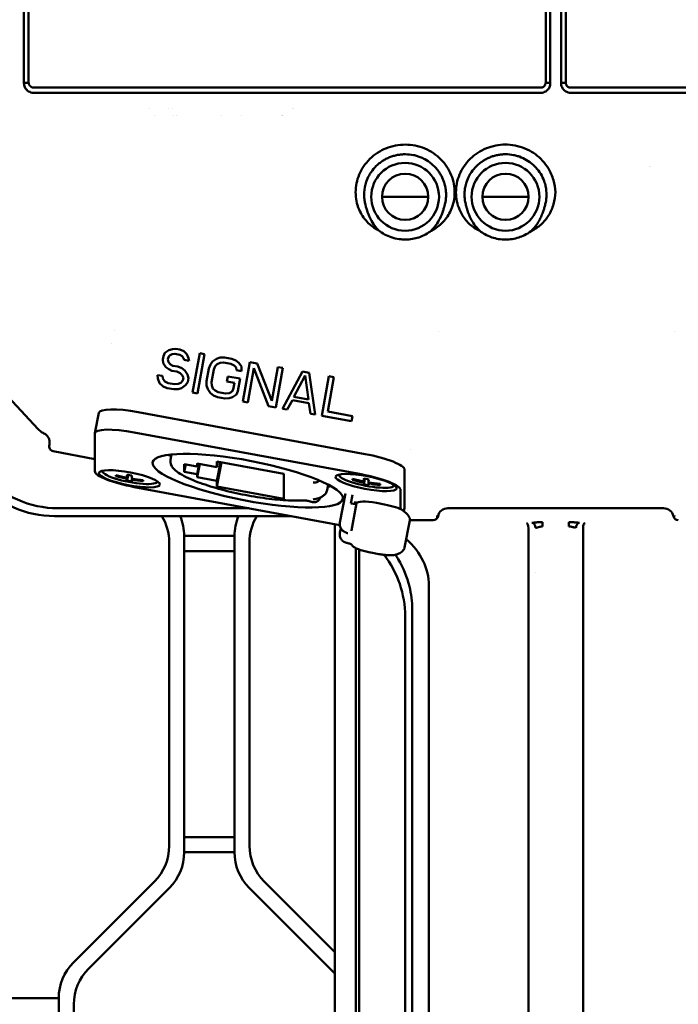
# Model space of a CAD drawing. Header units: millimetres. Extents: x 0 to 14369, y -869 to 2970.
# Tile 17 of 256: x 535 to 667, y 860 to 1056. Entities that reach past the tile are written whole.
import ezdxf

# ---------------------------------------------------------------- set-up
doc = ezdxf.new("R2010")
doc.units = ezdxf.units.MM
doc.header["$LTSCALE"] = 10
doc.layers.add('Sichtbar (ISO)', color=7, linetype='Continuous', lineweight=50)

msp = doc.modelspace()

# ---------------------------------------------------------------- linework, layer by layer
at = {"layer": 'Sichtbar (ISO)'}
for p, q in [((537.235, 1076.366), (537.235, 1043.811)), ((640.235, 1043.811), (640.235, 1072.628)), ((644.235, 1072.523), (644.235, 1043.811)), ((639.235, 1042.811), (538.235, 1042.811)), ((645.235, 1042.811), (746.235, 1042.811)), ((561.302, 1038.581), (561.305, 1038.576)), ((562.259, 1037.209), (562.26, 1037.208)), ((565.102, 1038.577), (565.1, 1038.581)), ((565.826, 1038.581), (565.829, 1038.577)), ((566.057, 1037.208), (566.056, 1037.21)), ((566.783, 1037.21), (566.784, 1037.208)), ((575.574, 1037.212), (575.574, 1037.21)), ((579.573, 1037.211), (579.561, 1037.213)), ((616.835, 1021.071), (607.635, 1021.071)), ((607.635, 1021.071), (616.835, 1021.071)), ((627.635, 1021.071), (636.835, 1021.071)), ((636.835, 1021.071), (627.635, 1021.071)), ((539.091, 974.849), (516.922, 998.745)), ((554.351, 994.515), (554.35, 994.51)), ((618.935, 994.193), (618.935, 994.193)), ((665.924, 994.244), (665.924, 994.243)), ((553.836, 991.849), (553.836, 991.849)), ((564.104, 989.339), (564.388, 989.979)), ((564.388, 989.979), (565.163, 990.532)), ((565.163, 990.532), (565.879, 990.749)), ((565.879, 990.749), (566.565, 990.8)), ((566.565, 990.8), (567.384, 990.653)), ((567.384, 990.653), (568.174, 990.339)), ((568.174, 990.339), (568.74, 989.72)), ((569.913, 982.081), (571.319, 989.95)), ((571.319, 989.95), (572.303, 989.774)), ((563.984, 988.669), (564.104, 989.339)), ((564.029, 987.97), (563.984, 988.669)), ((564.565, 987.183), (564.029, 987.97)), ((565.058, 988.996), (564.998, 988.661)), ((564.998, 988.661), (565.072, 988.129)), ((565.312, 989.469), (565.058, 988.996)), ((565.072, 988.129), (565.504, 987.706)), ((565.863, 989.716), (565.312, 989.469)), ((566.385, 989.795), (565.863, 989.716)), ((567.369, 989.619), (566.385, 989.795)), ((567.831, 989.364), (567.369, 989.619)), ((568.099, 988.97), (567.831, 989.364)), ((568.203, 988.606), (568.099, 988.97)), ((569.186, 988.431), (568.203, 988.606)), ((568.74, 989.72), (569.112, 988.962)), ((569.112, 988.962), (569.186, 988.431)), ((572.303, 989.774), (570.896, 981.905)), ((573.449, 987.669), (573.897, 988.28)), ((573.897, 988.28), (574.672, 988.832)), ((574.672, 988.832), (575.388, 989.05)), ((575.372, 988.016), (574.82, 987.769)), ((576.058, 988.066), (575.372, 988.016)), ((575.388, 989.05), (576.237, 989.071)), ((577.533, 987.803), (576.058, 988.066)), ((576.237, 989.071), (577.713, 988.807)), ((577.713, 988.807), (578.503, 988.493)), ((578.503, 988.493), (579.099, 988.041)), ((579.099, 988.041), (579.635, 987.254)), ((579.913, 980.293), (581.32, 988.163)), ((581.32, 988.163), (582.795, 987.899)), ((565.161, 986.731), (564.565, 987.183)), ((565.787, 986.446), (565.161, 986.731)), ((565.504, 987.706), (565.966, 987.451)), ((566.77, 986.271), (565.787, 986.446)), ((565.966, 987.451), (566.95, 987.275)), ((567.396, 985.986), (566.77, 986.271)), ((566.95, 987.275), (567.74, 986.961)), ((567.74, 986.961), (568.336, 986.509)), ((568.336, 986.509), (568.872, 985.722)), ((572.687, 984.349), (573.135, 986.861)), ((573.135, 986.861), (573.449, 987.669)), ((574.119, 986.685), (573.67, 984.174)), ((574.403, 987.326), (574.119, 986.685)), ((574.82, 987.769), (574.403, 987.326)), ((578.159, 987.518), (577.533, 987.803)), ((578.591, 987.095), (578.159, 987.518)), ((578.665, 986.564), (578.591, 987.095)), ((579.649, 986.388), (578.665, 986.564)), ((579.635, 987.254), (579.649, 986.388)), ((582.124, 986.982), (580.897, 980.118)), ((584.996, 979.385), (582.124, 986.982)), ((582.795, 987.899), (585.697, 980.469)), ((585.697, 980.469), (586.894, 987.167)), ((587.878, 986.991), (586.471, 979.121)), ((586.894, 987.167), (587.878, 986.991)), ((587.783, 978.887), (591.812, 986.288)), ((591.812, 986.288), (593.124, 986.053)), ((593.124, 986.053), (594.341, 977.715)), ((562.968, 984.877), (562.924, 985.576)), ((562.924, 985.576), (563.908, 985.4)), ((563.311, 983.952), (562.968, 984.877)), ((563.908, 985.4), (563.982, 984.868)), ((563.982, 984.868), (564.384, 984.278)), ((564.384, 984.278), (565.01, 983.993)), ((567.007, 983.809), (567.559, 984.056)), ((567.828, 985.563), (567.396, 985.986)), ((567.559, 984.056), (567.976, 984.5)), ((568.066, 985.002), (567.828, 985.563)), ((567.976, 984.5), (568.066, 985.002)), ((568.93, 984.157), (568.483, 983.546)), ((568.872, 985.722), (569.08, 984.994)), ((569.08, 984.994), (568.93, 984.157)), ((572.701, 983.483), (572.687, 984.349)), ((573.67, 984.174), (573.715, 983.475)), ((576.741, 984.316), (576.921, 985.321)), ((578.217, 984.052), (576.741, 984.316)), ((576.921, 985.321), (579.38, 984.881)), ((577.977, 982.713), (578.217, 984.052)), ((579.38, 984.881), (578.931, 982.37)), ((592.348, 985.501), (590.065, 981.244)), ((593.016, 980.716), (592.348, 985.501)), ((595.652, 977.481), (597.059, 985.35)), ((598.042, 985.174), (596.815, 978.31)), ((597.059, 985.35), (598.042, 985.174)), ((564.04, 983.303), (563.311, 983.952)), ((564.83, 982.989), (564.04, 983.303)), ((566.142, 982.754), (564.83, 982.989)), ((565.01, 983.993), (566.321, 983.759)), ((566.992, 982.775), (566.142, 982.754)), ((566.321, 983.759), (567.007, 983.809)), ((567.707, 982.993), (566.992, 982.775)), ((568.483, 983.546), (567.707, 982.993)), ((570.896, 981.905), (569.913, 982.081)), ((572.909, 982.755), (572.701, 983.483)), ((573.445, 981.968), (572.909, 982.755)), ((573.715, 983.475), (573.953, 982.914)), ((573.953, 982.914), (574.385, 982.491)), ((574.385, 982.491), (575.011, 982.206)), ((575.011, 982.206), (576.486, 981.943)), ((577.172, 981.993), (577.723, 982.24)), ((577.723, 982.24), (577.977, 982.713)), ((578.931, 982.37), (578.647, 981.729)), ((574.041, 981.516), (573.445, 981.968)), ((574.831, 981.202), (574.041, 981.516)), ((576.307, 980.938), (574.831, 981.202)), ((577.156, 980.959), (576.307, 980.938)), ((576.486, 981.943), (577.172, 981.993)), ((577.872, 981.177), (577.156, 980.959)), ((578.647, 981.729), (577.872, 981.177)), ((580.897, 980.118), (579.913, 980.293)), ((589.781, 980.603), (588.767, 978.711)), ((593.06, 980.017), (589.781, 980.603)), ((590.065, 981.244), (593.016, 980.716)), ((559.065, 978.212), (604.265, 969.861)), ((586.471, 979.121), (584.996, 979.385)), ((588.767, 978.711), (587.783, 978.887)), ((593.357, 977.891), (593.06, 980.017)), ((596.815, 978.31), (601.734, 977.431)), ((550.43, 974.019), (551.21, 978.055)), ((594.341, 977.715), (593.357, 977.891)), ((601.554, 976.426), (595.652, 977.481)), ((601.734, 977.431), (601.554, 976.426)), ((550.424, 973.954), (550.424, 966.416)), ((603.485, 965.826), (558.285, 974.177)), ((550.424, 968.817), (542.146, 970.417)), ((613.24, 970.758), (613.24, 970.758)), ((565.701, 969.784), (565.497, 968.727)), ((574.732, 968.364), (574.732, 967.275)), ((588.095, 965.895), (574.732, 968.364)), ((568.247, 967.866), (568.247, 966.316)), ((570.801, 967.394), (568.247, 967.866)), ((568.247, 966.316), (568.536, 967.812)), ((570.801, 968.001), (570.801, 967.394)), ((574.732, 967.275), (570.801, 968.001)), ((570.801, 967.394), (570.915, 967.98)), ((570.801, 965.844), (571.204, 967.927)), ((570.801, 965.237), (571.317, 967.906)), ((574.732, 967.275), (574.935, 968.326)), ((574.732, 964.511), (575.451, 968.231)), ((574.732, 963.422), (575.654, 968.193)), ((612.126, 966.734), (612.126, 959.196)), ((554.614, 965.666), (554.576, 965.468)), ((556.925, 965.723), (556.813, 965.139)), ((556.964, 965.715), (556.813, 964.93)), ((557.054, 965.698), (556.836, 964.568)), ((557.834, 964.951), (557.795, 964.748)), ((568.247, 966.316), (570.801, 965.844)), ((570.801, 965.844), (570.801, 965.237)), ((570.801, 965.237), (574.732, 964.511)), ((574.732, 964.511), (574.732, 963.422)), ((588.095, 960.953), (588.095, 965.895)), ((601.78, 964.909), (601.741, 964.71)), ((604.091, 964.966), (603.978, 964.382)), ((604.13, 964.958), (603.978, 964.172)), ((604.22, 964.941), (604.001, 963.811)), ((558.285, 963.288), (599.227, 955.724)), ((574.732, 963.422), (588.095, 960.953)), ((596.923, 963.751), (596.719, 962.693)), ((605, 964.194), (604.961, 963.991)), ((611.346, 958.871), (611.346, 962.698)), ((595.295, 961.196), (595.284, 961.14)), ((600.359, 962.006), (599.245, 956.241)), ((601.401, 960.022), (601.735, 961.752)), ((581.114, 959.071), (543.07, 959.071)), ((581.114, 959.071), (543.077, 959.071)), ((601.401, 960.022), (601.597, 959.986)), ((602.583, 960.047), (601.543, 954.666)), ((602.289, 960.421), (602.192, 959.919)), ((606.51, 960.125), (608.114, 959.829)), ((611.99, 958.461), (612.12, 959.13)), ((663.72, 959.071), (620.749, 959.071)), ((620.818, 959.671), (620.819, 959.671)), ((542.374, 957.498), (589.624, 957.498)), ((613.177, 956.633), (612.137, 951.253)), ((613.183, 956.671), (617.466, 956.671)), ((617.466, 956.671), (617.809, 956.671)), ((618.44, 957.446), (618.793, 957.483)), ((665.676, 957.483), (666.029, 957.446)), ((598.235, 955.907), (598.235, 820.959)), ((598.235, 820.959), (598.235, 955.907)), ((599.245, 954.147), (599.429, 955.099)), ((636.797, 668.766), (636.797, 955.106)), ((644.843, 956.186), (644.843, 956.31)), ((644.843, 955.445), (644.843, 956.186)), ((647.672, 955.122), (647.672, 668.766)), ((568.235, 890.591), (568.235, 953.55)), ((578.235, 953.55), (568.235, 953.55)), ((568.235, 953.55), (568.235, 890.591)), ((568.235, 953.55), (578.235, 953.55)), ((578.235, 953.55), (578.235, 890.591)), ((578.235, 890.591), (578.235, 953.55)), ((565.235, 952.307), (565.235, 891.834)), ((565.235, 891.834), (565.235, 952.307)), ((581.235, 891.834), (581.235, 952.307)), ((581.235, 952.307), (581.235, 891.834)), ((602.435, 819.969), (602.435, 951.12)), ((602.435, 951.12), (602.435, 819.969)), ((603.086, 950.852), (603.086, 819.716)), ((568.235, 950.55), (578.235, 950.55)), ((578.235, 950.55), (568.235, 950.55)), ((605.398, 950.247), (607.002, 949.951)), ((638.199, 946.361), (638.199, 946.361)), ((616.977, 943.672), (616.977, 682.799)), ((612.235, 825.273), (612.235, 937.526)), ((613.65, 938.941), (613.65, 686.252)), ((578.235, 893.591), (568.235, 893.591)), ((568.235, 893.591), (578.235, 893.591)), ((568.235, 890.591), (578.235, 890.591)), ((578.235, 890.591), (568.235, 890.591)), ((562.306, 884.763), (546.163, 868.621)), ((546.163, 868.621), (562.306, 884.763)), ((598.235, 870.692), (584.163, 884.763)), ((584.163, 884.763), (598.235, 870.692)), ((549.163, 867.378), (565.306, 883.52)), ((565.306, 883.52), (549.163, 867.378)), ((581.163, 883.52), (598.235, 866.449)), ((598.235, 866.449), (581.163, 883.52)), ((543.235, 861.55), (531.235, 861.55)), ((531.235, 861.55), (543.235, 861.55)), ((543.235, 861.55), (543.235, 798.591)), ((543.235, 798.591), (543.235, 861.55)), ((546.235, 799.834), (546.235, 860.307)), ((546.235, 860.307), (546.235, 799.834))]:
    msp.add_line(p, q, dxfattribs=at)
for centre, radius in [((612.235, 1021.071), 6.751), ((632.235, 1021.071), 6.751), ((612.235, 1021.071), 4.6), ((632.235, 1021.071), 4.6)]:
    msp.add_circle(centre, radius, dxfattribs=at)
for centre, radius, start, end in [((594.235, 1029.571), 10, 130.14037, 130.16279), ((594.235, 1029.571), 10, 115.66935, 115.68086), ((678.235, 1021.071), 18.19, 160.5621, 160.56319), ((555.235, 952.307), 10, 0, 31.27339), ((555.235, 952.307), 10, 0, 31.27339), ((558.235, 953.55), 10, 0, 23.25713), ((558.235, 953.55), 10, 0, 23.25713), ((588.235, 953.55), 10, 156.74287, 180), ((588.235, 953.55), 10, 156.74287, 180), ((591.235, 952.307), 10, 148.72661, 180), ((591.235, 952.307), 10, 148.72661, 180), ((555.235, 891.834), 10, 315, 0), ((555.235, 891.834), 10, 315, 0), ((558.235, 890.591), 10, 315, 0), ((558.235, 890.591), 10, 315, 0), ((588.235, 890.591), 10, 180, 225), ((588.235, 890.591), 10, 180, 225), ((591.235, 891.834), 10, 180, 225), ((591.235, 891.834), 10, 180, 225), ((553.235, 861.55), 10, 135, 180), ((553.235, 861.55), 10, 135, 180), ((556.235, 860.307), 10, 135, 180), ((556.235, 860.307), 10, 135, 180)]:
    msp.add_arc(centre, radius, start, end, dxfattribs=at)
for centre, major_axis, ratio, start_param, end_param in [((559.065, 976.537), (-7.855, 1.518), 0.2057546, 4.7521257, 6.2831853), ((558.285, 972.502), (-7.855, 1.518), 0.2057546, 4.7521257, 6.322922), ((542.35, 971.418), (-0.416, -0.935), 0.9774933, 4.8562829, 6.5059305), ((581.665, 968.593), (-18.949, 3.662), 0.2057546, 0.5439391, 0.6026539), ((604.265, 968.186), (7.855, -1.518), 0.2057546, 0.0397367, 1.6105331), ((558.285, 964.963), (-7.855, 1.518), 0.2057546, 0.0397367, 1.6105331), ((557.399, 965.436), (5.498, -1.062), 0.2057546, 3.1077265, 6.3170515), ((543.087, 979.083), (8.097, 18.304), 0.9992717, 2.7253715, 3.5578138), ((543.094, 979.098), (-8.104, -18.32), 0.998362, 5.8673005, 6.6990694), ((560.187, 994.611), (-5.492, -29.724), 0.0388763, 6.0592493, 6.0923337), ((562.938, 994.208), (-30.352, 0), 0.9778311, 1.2916719, 1.367579), ((562.938, 993.998), (30.352, 0), 0.9778311, 4.4332645, 4.5091717), ((562.447, 994.194), (-5.514, -29.847), 0.0388763, 5.9834104, 6.0593176), ((562.447, 994.194), (-5.514, -29.847), 0.0388763, 6.0922654, 6.1681725), ((562.938, 994.689), (-30.227, 0), 0.9778311, 1.3675107, 1.4005951), ((562.938, 993.517), (30.227, 0), 0.9778311, 4.5091034, 4.5421878), ((563.43, 994.012), (-5.514, -29.847), 0.0388763, 5.9834104, 6.0593176), ((562.938, 994.208), (-30.352, 0), 0.9778311, 1.4005268, 1.476434), ((562.938, 993.998), (-30.352, 0), 0.9778311, 1.4005268, 1.476434), ((563.43, 994.012), (-5.514, -29.847), 0.0388763, 6.0922654, 6.1681725), ((565.69, 993.595), (-5.492, -29.724), 0.0388763, 6.0592493, 6.0923337), ((604.565, 964.679), (5.498, -1.062), 0.2057546, 3.1077265, 6.3170515), ((607.353, 993.854), (-5.492, -29.724), 0.0388763, 6.0592493, 6.0923337), ((610.104, 993.451), (-30.352, 0), 0.9778311, 1.2916719, 1.367579), ((610.104, 993.241), (-30.352, 0), 0.9778311, 1.2916719, 1.367579), ((603.485, 964.151), (7.855, -1.518), 0.2057546, 0.0397367, 1.6105331), ((609.613, 993.437), (-5.514, -29.847), 0.0388763, 5.9834104, 6.0593176), ((610.104, 993.932), (-30.227, 0), 0.9778311, 1.3675107, 1.4005951), ((610.595, 993.255), (-5.514, -29.847), 0.0388763, 5.9834104, 6.0593176), ((542.399, 977.526), (8.104, 18.32), 0.998362, 2.7257082, 3.5574772), ((581.665, 968.593), (-18.949, 3.662), 0.2057546, 2.5389387, 2.5976535), ((609.613, 993.437), (-5.514, -29.847), 0.0388763, 6.0922654, 6.1681725), ((610.104, 992.76), (30.227, 0), 0.9778311, 4.5091034, 4.5421878), ((610.104, 993.451), (-30.352, 0), 0.9778311, 1.4005268, 1.476434), ((610.104, 993.241), (30.352, 0), 0.9778311, 4.5421195, 4.6180266), ((610.595, 993.255), (-5.514, -29.847), 0.0388763, 6.0922654, 6.1681725), ((612.855, 992.838), (-5.492, -29.724), 0.0388763, 6.0592493, 6.0923337), ((601.597, 960.195), (0.982, -0.19), 0.2057546, 4.7521257, 6.1943079), ((606.51, 959.288), (-3.927, 0.759), 0.2057546, 4.7521257, 6.2831853), ((608.114, 958.991), (-3.927, 0.759), 0.2057546, 3.5657262, 4.7521257), ((593.54, 960.428), (19.637, -3.794), 0.2057546, 0, 0.4241335), ((604.265, 960.648), (7.855, -1.518), 0.2057546, 0, 0.0397367), ((620.751, 957.069), (-1.247, 1.567), 0.9990057, 5.611526, 6.9739923), ((663.718, 957.069), (1.247, 1.567), 0.9990057, 5.5923783, 6.9548446), ((617.809, 957.671), (1.001, 0), 0.9993585, 4.712389, 6.0948223), ((666.66, 957.671), (-1.001, 0), 0.9993585, 0.188363, 1.5707963), ((636.383, 955.122), (-0.026, 1), 0.4138119, 4.686208, 6.2199898), ((648.086, 955.122), (0.026, 1), 0.4138119, 0.0631955, 1.5816342), ((593.065, 943.049), (23.9, 1.128), 0.6687196, 6.2516401, 6.8764835), ((592.207, 937.471), (-14.181, -14.181), 0.9972647, 2.357564, 3.0175303), ((592.63, 937.894), (19.414, 8.644), 0.9321413, 5.8898015, 6.1202855)]:
    msp.add_ellipse(centre, major_axis=major_axis, ratio=ratio, start_param=start_param, end_param=end_param, dxfattribs=at)
for centre, major_axis in [((580.885, 964.557), (18.949, -3.662)), ((557.302, 964.936), (6.087, -1.176)), ((604.468, 964.178), (-6.087, 1.176))]:
    msp.add_ellipse(centre, major_axis=major_axis, ratio=0.2057546, dxfattribs=at)
for points, knots in [([(536.305, 1076.4), (536.305, 1074.994), (536.305, 1073.588), (536.305, 1062.673), (536.305, 1053.252), (536.305, 1043.7)], [1.2228465, 1.2228465, 1.2228465, 1.2228465, 1.4342104, 1.4342104, 2.8651154, 2.8651154, 2.8651154, 2.8651154]), ([(641.163, 1043.7), (641.163, 1053.248), (641.163, 1062.665), (641.163, 1072.312), (641.163, 1072.453), (641.163, 1072.594)], [0.0000338, 0.0000338, 0.0000338, 0.0000338, 1.4416095, 1.4416095, 1.4630439, 1.4630439, 1.4630439, 1.4630439]), ([(643.307, 1043.7), (643.306, 1053.267), (643.306, 1062.703), (643.306, 1072.332), (643.306, 1072.437), (643.306, 1072.542)], [0.0000336, 0.0000336, 0.0000336, 0.0000336, 1.444479, 1.444479, 1.4603831, 1.4603831, 1.4603831, 1.4603831]), ([(536.305, 1043.7), (536.307, 1043.7), (536.308, 1043.701), (536.463, 1043.719), (536.616, 1043.737), (536.925, 1043.774), (537.08, 1043.792), (537.235, 1043.811)], [-0.067009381, -0.067009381, -0.067009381, -0.067009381, -0.066695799, -0.066695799, -0.033486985, -0.033486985, -0.000001, -0.000001, -0.000001, -0.000001]), ([(536.305, 1043.7), (536.305, 1043.56), (536.32, 1043.421), (536.383, 1043.138), (536.431, 1042.999), (536.59, 1042.669), (536.717, 1042.489), (536.981, 1042.226), (537.102, 1042.131), (537.378, 1041.964), (537.532, 1041.897), (537.868, 1041.799), (538.049, 1041.773), (538.231, 1041.773), (538.231, 1041.773), (538.232, 1041.773), (538.232, 1041.773), (538.232, 1041.773), (538.232, 1041.773), (538.232, 1041.773), (538.232, 1041.773), (538.232, 1041.773)], [0.00005098, 0.00005098, 0.00005098, 0.00005098, 0.02122199, 0.02122199, 0.04354469, 0.04354469, 0.0764791, 0.0764791, 0.09960628, 0.09960628, 0.12497641, 0.12497641, 0.15248531, 0.15248531, 0.1525094, 0.1525094, 0.15253264, 0.15253264, 0.15254335, 0.15254335, 0.15254861, 0.15254861, 0.15254861, 0.15254861]), ([(538.235, 1042.811), (538.126, 1042.811), (538.018, 1042.828), (537.881, 1042.875), (537.847, 1042.888), (537.695, 1042.959), (537.588, 1043.037), (537.41, 1043.229), (537.342, 1043.342), (537.255, 1043.575), (537.235, 1043.692), (537.235, 1043.811)], [0.000002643, 0.000002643, 0.000002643, 0.000002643, 0.01631812, 0.01631812, 0.021765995, 0.021765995, 0.041521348, 0.041521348, 0.061377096, 0.061377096, 0.079438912, 0.079438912, 0.079438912, 0.079438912]), ([(639.234, 1041.771), (639.235, 1041.772), (639.235, 1041.772), (639.235, 1041.772), (639.235, 1041.772), (639.235, 1041.772), (639.235, 1041.772), (639.235, 1041.772), (639.236, 1041.772), (639.421, 1041.772), (639.603, 1041.798), (639.941, 1041.898), (640.094, 1041.966), (640.37, 1042.134), (640.49, 1042.229), (640.754, 1042.492), (640.881, 1042.672), (641.038, 1043.001), (641.086, 1043.141), (641.148, 1043.421), (641.163, 1043.56), (641.163, 1043.7)], [0.00003204, 0.00003204, 0.00003204, 0.00003204, 0.00003951, 0.00003951, 0.00005021, 0.00005021, 0.00007331, 0.00007331, 0.00009733, 0.00009733, 0.02783844, 0.02783844, 0.05320571, 0.05320571, 0.07651245, 0.07651245, 0.10974304, 0.10974304, 0.13216381, 0.13216381, 0.15339789, 0.15339789, 0.15339789, 0.15339789]), ([(639.235, 1042.811), (639.334, 1042.811), (639.432, 1042.825), (639.621, 1042.883), (639.71, 1042.925), (639.846, 1043.016), (639.896, 1043.058), (640.034, 1043.196), (640.107, 1043.305), (640.183, 1043.486), (640.202, 1043.55), (640.228, 1043.679), (640.235, 1043.745), (640.235, 1043.811)], [-0.07966828, -0.07966828, -0.07966828, -0.07966828, -0.064827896, -0.064827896, -0.050007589, -0.050007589, -0.040152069, -0.040152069, -0.020257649, -0.020257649, -0.010117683, -0.010117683, -0.000001, -0.000001, -0.000001, -0.000001]), ([(640.235, 1043.811), (640.389, 1043.792), (640.544, 1043.774), (640.852, 1043.737), (641.005, 1043.719), (641.159, 1043.701), (641.16, 1043.7), (641.163, 1043.7)], [-0.066612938, -0.066612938, -0.066612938, -0.066612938, -0.033123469, -0.033123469, 0, 0, 0.000320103, 0.000320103, 0.000320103, 0.000320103]), ([(645.235, 1041.772), (645.235, 1041.772), (645.235, 1041.772), (645.234, 1041.772), (645.234, 1041.772), (645.234, 1041.772), (645.234, 1041.772), (645.234, 1041.772), (645.233, 1041.772), (645.049, 1041.772), (644.867, 1041.798), (644.53, 1041.897), (644.376, 1041.965), (644.1, 1042.133), (643.979, 1042.228), (643.716, 1042.491), (643.589, 1042.671), (643.431, 1043), (643.383, 1043.14), (643.321, 1043.421), (643.306, 1043.56), (643.307, 1043.7)], [0.00003018, 0.00003018, 0.00003018, 0.00003018, 0.00003832, 0.00003832, 0.00004908, 0.00004908, 0.00007163, 0.00007163, 0.00009568, 0.00009568, 0.02773969, 0.02773969, 0.05309288, 0.05309288, 0.07637695, 0.07637695, 0.10956259, 0.10956259, 0.13199354, 0.13199354, 0.15323608, 0.15323608, 0.15323608, 0.15323608]), ([(644.235, 1043.811), (644.08, 1043.792), (643.925, 1043.774), (643.74, 1043.752), (643.337, 1043.704), (643.31, 1043.701), (643.309, 1043.7), (643.307, 1043.7)], [0.000001, 0.000001, 0.000001, 0.000001, 0.03349057, 0.03349057, 0.040115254, 0.040115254, 0.040502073, 0.040502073, 0.040502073, 0.040502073]), ([(644.235, 1043.811), (644.235, 1043.745), (644.241, 1043.679), (644.267, 1043.55), (644.286, 1043.486), (644.362, 1043.305), (644.435, 1043.196), (644.573, 1043.058), (644.624, 1043.016), (644.759, 1042.925), (644.848, 1042.883), (645.037, 1042.825), (645.135, 1042.811), (645.235, 1042.811)], [0.000001, 0.000001, 0.000001, 0.000001, 0.010117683, 0.010117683, 0.020257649, 0.020257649, 0.040152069, 0.040152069, 0.050007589, 0.050007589, 0.064827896, 0.064827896, 0.07966828, 0.07966828, 0.07966828, 0.07966828]), ([(538.232, 1041.773), (549.95, 1041.76), (561.668, 1041.751), (575.533, 1041.747), (577.68, 1041.746), (581.389, 1041.745), (582.951, 1041.745), (585.92, 1041.745), (587.327, 1041.745), (590.161, 1041.745), (591.588, 1041.745), (594.512, 1041.745), (596.009, 1041.745), (599.477, 1041.746), (601.45, 1041.746), (607.952, 1041.748), (612.483, 1041.75), (624.42, 1041.757), (631.827, 1041.764), (639.234, 1041.771)], [-5.0501479, -5.0501479, -5.0501479, -5.0501479, -3.2924872, -3.2924872, -2.9704126, -2.9704126, -2.7360711, -2.7360711, -2.5250899, -2.5250899, -2.3109589, -2.3109589, -2.0864976, -2.0864976, -1.7906648, -1.7906648, -1.1111095, -1.1111095, -0.0000321, -0.0000321, -0.0000321, -0.0000321]), ([(746.237, 1041.772), (734.519, 1041.76), (722.802, 1041.751), (708.937, 1041.747), (706.79, 1041.746), (703.08, 1041.745), (701.518, 1041.745), (698.549, 1041.745), (697.142, 1041.745), (694.308, 1041.745), (692.88, 1041.745), (689.956, 1041.745), (688.46, 1041.745), (684.991, 1041.746), (683.019, 1041.746), (676.516, 1041.748), (671.986, 1041.75), (660.048, 1041.757), (652.641, 1041.764), (645.235, 1041.772)], [0.0000778, 0.0000778, 0.0000778, 0.0000778, 1.7576832, 1.7576832, 2.0797805, 2.0797805, 2.3141388, 2.3141388, 2.5251356, 2.5251356, 2.7392821, 2.7392821, 2.9637602, 2.9637602, 3.2596155, 3.2596155, 3.939165, 3.939165, 5.0501936, 5.0501936, 5.0501936, 5.0501936]), ([(606.96, 1014.376), (606.091, 1014.815), (605.311, 1015.405), (603.985, 1016.83), (603.453, 1017.656), (602.611, 1019.632), (602.378, 1020.793), (602.377, 1023.182), (602.624, 1024.382), (603.54, 1026.564), (604.226, 1027.643), (606.193, 1029.578), (607.312, 1030.264), (609.641, 1031.212), (610.951, 1031.465), (613.604, 1031.454), (614.915, 1031.19), (617.42, 1030.145), (618.492, 1029.39), (620.245, 1027.627), (620.955, 1026.561), (621.89, 1024.255), (622.123, 1023.041), (622.085, 1020.74), (621.871, 1019.571), (620.964, 1017.532), (620.425, 1016.721), (619.084, 1015.317), (618.3, 1014.741), (617.432, 1014.316)], [-2.5949244, -2.5949244, -2.5949244, -2.5949244, -2.4419428, -2.4419428, -2.288118, -2.288118, -2.1026685, -2.1026685, -1.9114992, -1.9114992, -1.7289061, -1.7289061, -1.5436332, -1.5436332, -1.3391872, -1.3391872, -1.1347339, -1.1347339, -0.9208696, -0.9208696, -0.697591, -0.697591, -0.4817322, -0.4817322, -0.2914214, -0.2914214, -0.1458441, -0.1458441, -0.0005948, -0.0005948, -0.0005948, -0.0005948]), ([(627.095, 1014.271), (626.389, 1014.613), (625.739, 1015.052), (624.58, 1016.099), (624.077, 1016.702), (623.052, 1018.348), (622.649, 1019.445), (622.282, 1021.778), (622.342, 1022.996), (622.942, 1025.384), (623.493, 1026.527), (625.03, 1028.565), (626.008, 1029.43), (628.243, 1030.739), (629.481, 1031.171), (631.974, 1031.536), (633.295, 1031.506), (636.003, 1030.846), (637.188, 1030.262), (639.22, 1028.781), (640.103, 1027.826), (641.208, 1025.999), (641.549, 1025.216), (641.997, 1023.61), (642.112, 1022.793), (642.169, 1021.971)], [-2.0070093, -2.0070093, -2.0070093, -2.0070093, -1.8880513, -1.8880513, -1.7686905, -1.7686905, -1.5917913, -1.5917913, -1.4073208, -1.4073208, -1.2157855, -1.2157855, -1.0197813, -1.0197813, -0.8237661, -0.8237661, -0.6385469, -0.6385469, -0.4527554, -0.4527554, -0.2575479, -0.2575479, -0.1286062, -0.1286062, -0.0043203, -0.0043203, -0.0043203, -0.0043203]), ([(620.172, 1019.629), (620.201, 1019.746), (620.228, 1019.863), (620.275, 1020.099), (620.296, 1020.217), (620.35, 1020.573), (620.375, 1020.812), (620.416, 1021.525), (620.401, 1022.002), (620.303, 1022.785), (620.246, 1023.095), (620.128, 1023.572), (620.078, 1023.745), (619.879, 1024.366), (619.695, 1024.803), (619.35, 1025.452), (619.216, 1025.677), (618.998, 1026.004), (618.923, 1026.111), (618.767, 1026.322), (618.687, 1026.426), (617.926, 1027.359), (617.089, 1028.047), (615.913, 1028.68), (615.673, 1028.794), (615.181, 1029), (614.928, 1029.092), (614.415, 1029.25), (614.155, 1029.316), (613.364, 1029.478), (612.829, 1029.534), (612.159, 1029.538), (612.024, 1029.536), (611.756, 1029.525), (611.621, 1029.516), (611.222, 1029.48), (610.958, 1029.443), (610.434, 1029.343), (610.173, 1029.281), (609.659, 1029.131), (609.405, 1029.043), (608.906, 1028.843), (608.663, 1028.731), (608.19, 1028.485), (607.961, 1028.351), (607.516, 1028.062), (607.301, 1027.906), (606.885, 1027.574), (606.685, 1027.398), (606.116, 1026.843), (605.776, 1026.441), (605.33, 1025.792), (605.192, 1025.569), (604.833, 1024.922), (604.64, 1024.484), (604.256, 1023.346), (604.119, 1022.63), (604.064, 1021.541), (604.071, 1021.176), (604.111, 1020.722), (604.121, 1020.63), (604.15, 1020.401), (604.171, 1020.263), (604.221, 1019.988), (604.249, 1019.851), (604.282, 1019.715)], [-1.4646278, -1.4646278, -1.4646278, -1.4646278, -1.4469866, -1.4469866, -1.4294059, -1.4294059, -1.3941437, -1.3941437, -1.3239195, -1.3239195, -1.277535, -1.277535, -1.2507388, -1.2507388, -1.1797917, -1.1797917, -1.1403018, -1.1403018, -1.1206271, -1.1206271, -1.100773, -1.100773, -0.9393405, -0.9393405, -0.899411, -0.899411, -0.8587849, -0.8587849, -0.818036, -0.818036, -0.7368851, -0.7368851, -0.71659, -0.71659, -0.6961674, -0.6961674, -0.655945, -0.655945, -0.6155255, -0.6155255, -0.5749359, -0.5749359, -0.534206, -0.534206, -0.4939816, -0.4939816, -0.4536549, -0.4536549, -0.4133247, -0.4133247, -0.3339341, -0.3339341, -0.2942182, -0.2942182, -0.22163, -0.22163, -0.111601, -0.111601, -0.0561927, -0.0561927, -0.0421524, -0.0421524, -0.0210121, -0.0210121, -0.0000471, -0.0000471, -0.0000471, -0.0000471]), ([(640.165, 1019.59), (640.24, 1019.884), (640.297, 1020.182), (640.376, 1020.781), (640.398, 1021.082), (640.412, 1021.98), (640.353, 1022.574), (640.192, 1023.322), (640.151, 1023.487), (640.053, 1023.836), (639.994, 1024.019), (639.565, 1025.198), (639.007, 1026.113), (638.112, 1027.085), (637.925, 1027.27), (637.332, 1027.801), (636.899, 1028.118), (635.978, 1028.663), (635.495, 1028.888), (634.742, 1029.154), (634.486, 1029.231), (634.097, 1029.328), (633.965, 1029.357), (633.306, 1029.487), (632.772, 1029.539), (632.101, 1029.539), (631.967, 1029.536), (631.698, 1029.523), (631.564, 1029.513), (631.165, 1029.474), (630.902, 1029.435), (630.378, 1029.332), (630.118, 1029.268), (629.604, 1029.114), (629.351, 1029.025), (628.854, 1028.821), (628.611, 1028.708), (628.14, 1028.459), (627.911, 1028.323), (627.468, 1028.031), (627.253, 1027.873), (626.219, 1027.035), (625.53, 1026.208), (624.795, 1024.848), (624.606, 1024.408), (624.346, 1023.611), (624.257, 1023.259), (624.144, 1022.635), (624.109, 1022.361), (624.074, 1021.884), (624.066, 1021.678), (624.069, 1021.163), (624.088, 1020.854), (624.146, 1020.391), (624.17, 1020.234), (624.227, 1019.925), (624.261, 1019.771), (624.3, 1019.619)], [-1.4728763, -1.4728763, -1.4728763, -1.4728763, -1.4274953, -1.4274953, -1.3818357, -1.3818357, -1.2921708, -1.2921708, -1.2667279, -1.2667279, -1.2378352, -1.2378352, -1.0781856, -1.0781856, -1.0388098, -1.0388098, -0.9579946, -0.9579946, -0.877928, -0.877928, -0.8378209, -0.8378209, -0.8175041, -0.8175041, -0.7363746, -0.7363746, -0.7160685, -0.7160685, -0.6956507, -0.6956507, -0.6554924, -0.6554924, -0.6150799, -0.6150799, -0.5744816, -0.5744816, -0.5338068, -0.5338068, -0.4935591, -0.4935591, -0.4532342, -0.4532342, -0.2917297, -0.2917297, -0.2191038, -0.2191038, -0.1647211, -0.1647211, -0.1238941, -0.1238941, -0.0934218, -0.0934218, -0.0470894, -0.0470894, -0.0236157, -0.0236157, -0.0000472, -0.0000472, -0.0000472, -0.0000472]), ([(642.169, 1021.971), (642.114, 1021.178), (642.01, 1020.387), (641.582, 1018.831), (641.252, 1018.071), (640.402, 1016.702), (639.895, 1016.092), (638.721, 1015.034), (638.062, 1014.592), (637.347, 1014.249)], [-0.48510557, -0.48510557, -0.48510557, -0.48510557, -0.36406933, -0.36406933, -0.23891023, -0.23891023, -0.11919808, -0.11919808, -0.00004657, -0.00004657, -0.00004657, -0.00004657]), ([(606.96, 1014.376), (606.514, 1014.839), (605.884, 1015.575), (604.988, 1017.364), (604.785, 1017.938), (604.577, 1018.599), (604.508, 1018.843), (604.429, 1019.136), (604.415, 1019.187), (604.391, 1019.279), (604.381, 1019.318), (604.369, 1019.365), (604.367, 1019.373), (604.337, 1019.492), (604.309, 1019.604), (604.282, 1019.715)], [-0.25118573, -0.25118573, -0.25118573, -0.25118573, -0.13572222, -0.13572222, -0.07014796, -0.07014796, -0.03263909, -0.03263909, -0.0245744, -0.0245744, -0.01844595, -0.01844595, -0.01729316, -0.01729316, -0.00001328, -0.00001328, -0.00001328, -0.00001328]), ([(620.172, 1019.629), (620.146, 1019.529), (620.12, 1019.429), (620.09, 1019.315), (620.087, 1019.301), (620.073, 1019.249), (620.063, 1019.211), (620.039, 1019.123), (620.025, 1019.074), (619.946, 1018.787), (619.876, 1018.552), (619.65, 1017.852), (619.447, 1017.304), (618.719, 1015.879), (618.171, 1015.063), (617.432, 1014.316)], [-0.38492034, -0.38492034, -0.38492034, -0.38492034, -0.36051658, -0.36051658, -0.35703068, -0.35703068, -0.3477755, -0.3477755, -0.33559575, -0.33559575, -0.27763105, -0.27763105, -0.15933135, -0.15933135, -0.00063709, -0.00063709, -0.00063709, -0.00063709]), ([(627.095, 1014.271), (626.208, 1015.15), (625.666, 1016.052), (625.069, 1017.217), (624.86, 1017.753), (624.607, 1018.532), (624.544, 1018.741), (624.467, 1019.004), (624.451, 1019.06), (624.429, 1019.136), (624.423, 1019.157), (624.412, 1019.196), (624.407, 1019.214), (624.367, 1019.361), (624.333, 1019.49), (624.3, 1019.619)], [-0.26263187, -0.26263187, -0.26263187, -0.26263187, -0.1582325, -0.1582325, -0.06712801, -0.06712801, -0.03471215, -0.03471215, -0.02607715, -0.02607715, -0.02281711, -0.02281711, -0.01995873, -0.01995873, -0.00001221, -0.00001221, -0.00001221, -0.00001221]), ([(640.165, 1019.59), (640.133, 1019.461), (640.099, 1019.334), (640.065, 1019.207), (640.033, 1019.09), (640, 1018.974), (639.966, 1018.857), (639.932, 1018.739), (639.896, 1018.621), (639.858, 1018.504), (639.821, 1018.385), (639.782, 1018.267), (639.741, 1018.149), (639.7, 1018.03), (639.657, 1017.912), (639.612, 1017.794), (639.586, 1017.725), (639.559, 1017.656), (639.532, 1017.588), (639.463, 1017.417), (639.391, 1017.248), (639.314, 1017.081), (639.202, 1016.837), (639.081, 1016.596), (638.952, 1016.363), (638.833, 1016.15), (638.708, 1015.944), (638.577, 1015.746), (638.557, 1015.714), (638.536, 1015.683), (638.515, 1015.653), (638.352, 1015.412), (638.181, 1015.183), (638.002, 1014.967), (637.81, 1014.733), (637.61, 1014.513), (637.404, 1014.306), (637.385, 1014.287), (637.366, 1014.268), (637.347, 1014.249)], [0, 0, 0, 0, 0.06266292, 0.06266292, 0.06266292, 0.12018964, 0.12018964, 0.12018964, 0.17866241, 0.17866241, 0.17866241, 0.23800235, 0.23800235, 0.23800235, 0.29811509, 0.29811509, 0.29811509, 0.33333333, 0.33333333, 0.33333333, 0.4209291, 0.4209291, 0.4209291, 0.54931472, 0.54931472, 0.54931472, 0.66666667, 0.66666667, 0.66666667, 0.68508683, 0.68508683, 0.68508683, 0.82966178, 0.82966178, 0.82966178, 0.98536208, 0.98536208, 0.98536208, 0.99988347, 0.99988347, 0.99988347, 0.99988347]), ([(617.427, 1014.312), (616.773, 1013.815), (615.954, 1013.335), (614.197, 1012.752), (613.268, 1012.555), (611.571, 1012.564), (610.594, 1012.632), (608.551, 1013.335), (607.716, 1013.788), (606.97, 1014.369)], [-1.0538939, -1.0538939, -1.0538939, -1.0538939, -0.6358388, -0.6358388, -0.3242111, -0.3242111, -0.1420623, -0.1420623, 0, 0, 0, 0]), ([(637.347, 1014.249), (636.423, 1013.561), (635.558, 1013.199), (634.045, 1012.701), (633.141, 1012.557), (631.312, 1012.559), (630.405, 1012.706), (628.44, 1013.358), (627.638, 1013.865), (627.098, 1014.269)], [-0.32143004, -0.32143004, -0.32143004, -0.32143004, -0.26228599, -0.26228599, -0.18193526, -0.18193526, -0.10130958, -0.10130958, 0, 0, 0, 0]), ([(540.289, 973.973), (540.064, 974.078), (539.851, 974.205), (539.448, 974.499), (539.261, 974.666), (539.091, 974.849)], [0.000001, 0.000001, 0.000001, 0.000001, 0.037201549, 0.037201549, 0.074721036, 0.074721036, 0.074721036, 0.074721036]), ([(541.386, 971.687), (541.427, 971.917), (541.437, 972.154), (541.382, 972.602), (541.324, 972.813), (541.139, 973.217), (541.012, 973.406), (540.692, 973.737), (540.501, 973.875), (540.289, 973.973)], [-0.13673105, -0.13673105, -0.13673105, -0.13673105, -0.10160453, -0.10160453, -0.06904747, -0.06904747, -0.03506879, -0.03506879, -0.000001, -0.000001, -0.000001, -0.000001]), ([(565.497, 968.727), (565.428, 968.369), (565.49, 968.004), (565.81, 967.252), (566.122, 966.911), (567.224, 965.967), (568.248, 965.402), (570.671, 964.347), (571.987, 963.87), (574.847, 962.987), (576.382, 962.578), (579.543, 961.857), (581.168, 961.544), (584.356, 961.04), (585.919, 960.849), (588.841, 960.608), (590.197, 960.56), (591.671, 960.596), (591.949, 960.607), (592.217, 960.623)], [4.6726522, 4.6726522, 4.6726522, 4.6726522, 4.8105183, 4.8105183, 5.0194493, 5.0194493, 5.4173915, 5.4173915, 5.7554704, 5.7554704, 6.0826383, 6.0826383, 6.4071261, 6.4071261, 6.7316234, 6.7316234, 7.0587943, 7.0587943, 7.1382698, 7.1382698, 7.1382698, 7.1382698]), ([(595.104, 964.604), (595.07, 964.559), (595.035, 964.519), (594.923, 964.407), (594.849, 964.356), (594.69, 964.265), (594.615, 964.238), (594.464, 964.193), (594.398, 964.182), (594.28, 964.167), (594.229, 964.164), (594.131, 964.162), (594.084, 964.163), (594.036, 964.165), (594.034, 964.165), (594.031, 964.165)], [4.84952187, 4.84952187, 4.84952187, 4.84952187, 4.89091799, 4.89091799, 4.98497143, 4.98497143, 5.12463527, 5.12463527, 5.31601721, 5.31601721, 5.50739915, 5.50739915, 5.69878109, 5.69878109, 5.70903541, 5.70903541, 5.70903541, 5.70903541]), ([(594.031, 964.165), (593.998, 964.167), (593.97, 964.167), (593.936, 964.166), (593.926, 964.165), (593.925, 964.165), (593.925, 964.165), (593.925, 964.165)], [3.71574255, 3.71574255, 3.71574255, 3.71574255, 3.90712449, 3.90712449, 4.05944085, 4.05944085, 4.07168298, 4.07168298, 4.07168298, 4.07168298]), ([(593.941, 960.819), (594.206, 960.867), (594.455, 960.923), (594.923, 961.054), (595.141, 961.129), (595.552, 961.307), (595.745, 961.41), (596.105, 961.665), (596.275, 961.818), (596.559, 962.204), (596.67, 962.441), (596.719, 962.693)], [1.04383375, 1.04383375, 1.04383375, 1.04383375, 1.14127892, 1.14127892, 1.23872409, 1.23872409, 1.33616926, 1.33616926, 1.43361442, 1.43361442, 1.53105959, 1.53105959, 1.53105959, 1.53105959]), ([(593.174, 960.456), (593.143, 960.467), (593.106, 960.479), (593.016, 960.505), (592.962, 960.52), (592.843, 960.548), (592.777, 960.562), (592.646, 960.586), (592.58, 960.596), (592.459, 960.612), (592.403, 960.617), (592.315, 960.623), (592.28, 960.624), (592.237, 960.624), (592.224, 960.624), (592.217, 960.623)], [2.4730681, 2.4730681, 2.4730681, 2.4730681, 2.6675612, 2.6675612, 2.8961323, 2.8961323, 3.1464848, 3.1464848, 3.4023845, 3.4023845, 3.6458667, 3.6458667, 3.8570845, 3.8570845, 3.9966771, 3.9966771, 3.9966771, 3.9966771]), ([(595.284, 961.14), (595.263, 961.033), (595.225, 960.93), (595.124, 960.746), (595.061, 960.669), (594.923, 960.531), (594.849, 960.48), (594.69, 960.388), (594.615, 960.362), (594.446, 960.311), (594.371, 960.301), (594.175, 960.282), (594.073, 960.285), (593.867, 960.3), (593.765, 960.313), (593.561, 960.349), (593.46, 960.371), (593.298, 960.415), (593.236, 960.434), (593.174, 960.456)], [4.7521257, 4.7521257, 4.7521257, 4.7521257, 4.8182864, 4.8182864, 4.890918, 4.890918, 4.9849714, 4.9849714, 5.1246353, 5.1246353, 5.3556618, 5.3556618, 5.7955786, 5.7955786, 6.2354954, 6.2354954, 6.6754123, 6.6754123, 6.9517098, 6.9517098, 6.9517098, 6.9517098]), ([(599.662, 954.771), (599.617, 954.823), (599.574, 954.875), (599.41, 955.107), (599.302, 955.347), (599.208, 955.771), (599.205, 956.03), (599.245, 956.241)], [-0.346419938, -0.346419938, -0.346419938, -0.346419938, -0.336650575, -0.336650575, -0.303115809, -0.303115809, -0.270105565, -0.270105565, -0.270105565, -0.270105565]), ([(599.662, 954.771), (599.684, 954.747), (599.707, 954.722), (599.732, 954.697), (599.758, 954.671), (599.785, 954.645), (599.815, 954.618), (599.845, 954.591), (599.878, 954.563), (599.913, 954.535), (599.948, 954.507), (599.986, 954.478), (600.027, 954.45), (600.068, 954.421), (600.112, 954.391), (600.159, 954.362), (600.207, 954.333), (600.257, 954.304), (600.312, 954.275), (600.367, 954.247), (600.426, 954.218), (600.488, 954.191)], [0, 0, 0, 0, 0.1428571, 0.1428571, 0.1428571, 0.2857143, 0.2857143, 0.2857143, 0.4285714, 0.4285714, 0.4285714, 0.5714286, 0.5714286, 0.5714286, 0.7142857, 0.7142857, 0.7142857, 0.8571429, 0.8571429, 0.8571429, 1, 1, 1, 1]), ([(599.865, 954.52), (599.865, 954.52), (599.865, 954.521), (599.86, 954.53), (599.846, 954.554), (599.791, 954.628), (599.75, 954.677), (599.695, 954.735)], [1.68623993, 1.68623993, 1.68623993, 1.68623993, 1.69809617, 1.69809617, 1.75377503, 1.75377503, 1.80945388, 1.80945388, 1.80945388, 1.80945388]), ([(601.543, 954.666), (601.542, 954.659), (601.541, 954.652), (601.539, 954.638), (601.538, 954.631), (601.536, 954.617), (601.535, 954.61), (601.534, 954.596), (601.534, 954.589), (601.533, 954.575), (601.533, 954.568), (601.533, 954.561)], [4.672652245, 4.672652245, 4.672652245, 4.672652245, 4.680599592, 4.680599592, 4.688546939, 4.688546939, 4.696494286, 4.696494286, 4.704441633, 4.704441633, 4.71238898, 4.71238898, 4.71238898, 4.71238898]), ([(637.505, 956.178), (637.564, 956.18), (637.627, 956.182), (637.695, 956.185), (637.706, 956.185), (637.716, 956.186), (637.727, 956.186), (637.762, 956.188), (637.797, 956.19), (637.833, 956.192), (637.855, 956.193), (637.878, 956.195), (637.9, 956.196)], [0.00001306, 0.00001306, 0.00001306, 0.00001306, 0.12317496, 0.12317496, 0.12317496, 0.14285714, 0.14285714, 0.14285714, 0.20384314, 0.20384314, 0.20384314, 0.24145696, 0.24145696, 0.24145696, 0.24145696]), ([(637.505, 956.178), (637.538, 956.17), (637.608, 956.149), (637.745, 956.102), (637.86, 956.025), (638.02, 955.823), (638.099, 955.676), (638.153, 955.495), (638.183, 955.332), (638.19, 955.236), (638.198, 955.19)], [0.00010548, 0.00010548, 0.00010548, 0.00010548, 0.12137273, 0.24497266, 0.36765769, 0.52333968, 0.64825181, 0.77367071, 0.89169129, 1, 1, 1, 1]), ([(637.9, 956.196), (637.927, 956.199), (637.953, 956.201), (637.979, 956.203), (638.021, 956.208), (638.063, 956.213), (638.104, 956.218), (638.148, 956.224), (638.192, 956.23), (638.239, 956.235), (638.327, 956.246), (638.424, 956.254), (638.526, 956.262)], [0.24145696, 0.24145696, 0.24145696, 0.24145696, 0.28571429, 0.28571429, 0.28571429, 0.35585851, 0.35585851, 0.35585851, 0.42857143, 0.42857143, 0.42857143, 0.5682882, 0.5682882, 0.5682882, 0.5682882]), ([(638.199, 955.19), (638.216, 955.187), (638.234, 955.185), (638.252, 955.184), (638.29, 955.181), (638.328, 955.182), (638.368, 955.186), (638.398, 955.189), (638.429, 955.195), (638.461, 955.202), (638.47, 955.204), (638.479, 955.206), (638.488, 955.209), (638.512, 955.215), (638.536, 955.222), (638.561, 955.23), (638.62, 955.249), (638.683, 955.272), (638.747, 955.294), (638.761, 955.298), (638.774, 955.302), (638.787, 955.306), (638.909, 955.344), (639.039, 955.373), (639.176, 955.395), (639.22, 955.403), (639.264, 955.409), (639.31, 955.415), (639.412, 955.428), (639.518, 955.437), (639.625, 955.446)], [0.0031842, 0.0031842, 0.0031842, 0.0031842, 0.05035964, 0.05035964, 0.05035964, 0.15219849, 0.15219849, 0.15219849, 0.22976979, 0.22976979, 0.22976979, 0.25194728, 0.25194728, 0.25194728, 0.30890795, 0.30890795, 0.30890795, 0.44654662, 0.44654662, 0.44654662, 0.47492451, 0.47492451, 0.47492451, 0.73138397, 0.73138397, 0.73138397, 0.81404564, 0.81404564, 0.81404564, 0.99994017, 0.99994017, 0.99994017, 0.99994017]), ([(638.526, 956.262), (638.528, 956.262), (638.53, 956.262), (638.533, 956.262), (638.637, 956.27), (638.748, 956.277), (638.865, 956.284), (638.945, 956.289), (639.028, 956.294), (639.114, 956.298), (639.152, 956.3), (639.191, 956.301), (639.231, 956.303), (639.291, 956.305), (639.352, 956.307), (639.414, 956.308), (639.428, 956.309), (639.442, 956.309), (639.456, 956.309), (639.493, 956.31), (639.53, 956.31), (639.567, 956.311), (639.586, 956.312), (639.606, 956.312), (639.626, 956.313)], [0.5682882, 0.5682882, 0.5682882, 0.5682882, 0.57142857, 0.57142857, 0.57142857, 0.71428571, 0.71428571, 0.71428571, 0.81268663, 0.81268663, 0.81268663, 0.85714286, 0.85714286, 0.85714286, 0.92474824, 0.92474824, 0.92474824, 0.93979694, 0.93979694, 0.93979694, 0.97934693, 0.97934693, 0.97934693, 0.99996086, 0.99996086, 0.99996086, 0.99996086]), ([(639.625, 955.446), (639.626, 955.465), (639.626, 955.485), (639.626, 955.504), (639.626, 955.528), (639.626, 955.551), (639.626, 955.575), (639.626, 955.618), (639.626, 955.661), (639.626, 955.703), (639.626, 955.745), (639.626, 955.786), (639.626, 955.827), (639.626, 955.851), (639.626, 955.876), (639.626, 955.899), (639.626, 955.915), (639.626, 955.93), (639.626, 955.944), (639.626, 955.982), (639.626, 956.018), (639.626, 956.053), (639.626, 956.088), (639.626, 956.121), (639.626, 956.151), (639.626, 956.16), (639.626, 956.168), (639.626, 956.176), (639.626, 956.188), (639.626, 956.199), (639.626, 956.211), (639.626, 956.22), (639.626, 956.229), (639.626, 956.238), (639.626, 956.265), (639.626, 956.29), (639.626, 956.313)], [0.00029131, 0.00029131, 0.00029131, 0.00029131, 0.05699414, 0.05699414, 0.05699414, 0.12504918, 0.12504918, 0.12504918, 0.25009835, 0.25009835, 0.25009835, 0.37514753, 0.37514753, 0.37514753, 0.45148938, 0.45148938, 0.45148938, 0.5001967, 0.5001967, 0.5001967, 0.62524588, 0.62524588, 0.62524588, 0.75029505, 0.75029505, 0.75029505, 0.78521045, 0.78521045, 0.78521045, 0.83454229, 0.83454229, 0.83454229, 0.87534423, 0.87534423, 0.87534423, 0.99998233, 0.99998233, 0.99998233, 0.99998233]), ([(646.263, 955.18), (646.252, 955.186), (646.24, 955.191), (646.228, 955.196), (646.2, 955.208), (646.17, 955.217), (646.137, 955.22), (646.091, 955.224), (646.038, 955.216), (645.984, 955.223), (645.978, 955.224), (645.972, 955.225), (645.965, 955.226), (645.917, 955.236), (645.867, 955.256), (645.812, 955.274), (645.786, 955.282), (645.759, 955.291), (645.732, 955.298), (645.692, 955.31), (645.651, 955.321), (645.608, 955.332), (645.535, 955.35), (645.459, 955.368), (645.378, 955.385), (645.309, 955.399), (645.237, 955.412), (645.163, 955.422), (645.149, 955.424), (645.135, 955.426), (645.121, 955.428), (645.032, 955.438), (644.939, 955.443), (644.843, 955.445)], [0.00019157, 0.00019157, 0.00019157, 0.00019157, 0.04233791, 0.04233791, 0.04233791, 0.14285714, 0.14285714, 0.14285714, 0.28571429, 0.28571429, 0.28571429, 0.30233204, 0.30233204, 0.30233204, 0.42857143, 0.42857143, 0.42857143, 0.48725591, 0.48725591, 0.48725591, 0.57142857, 0.57142857, 0.57142857, 0.71428571, 0.71428571, 0.71428571, 0.8350957, 0.8350957, 0.8350957, 0.85714286, 0.85714286, 0.85714286, 1, 1, 1, 1]), ([(646.017, 956.254), (645.99, 956.257), (645.962, 956.259), (645.934, 956.262), (645.783, 956.275), (645.627, 956.285), (645.462, 956.292), (645.424, 956.294), (645.385, 956.296), (645.346, 956.298), (645.248, 956.302), (645.148, 956.305), (645.045, 956.308), (645.008, 956.309), (644.971, 956.31), (644.934, 956.312), (644.92, 956.312), (644.906, 956.313), (644.892, 956.313), (644.876, 956.314), (644.861, 956.315), (644.844, 956.313)], [0.5, 0.5, 0.5, 0.5, 0.53881265, 0.53881265, 0.53881265, 0.75, 0.75, 0.75, 0.7991715, 0.7991715, 0.7991715, 0.92133003, 0.92133003, 0.92133003, 0.96505431, 0.96505431, 0.96505431, 0.98116135, 0.98116135, 0.98116135, 0.99960237, 0.99960237, 0.99960237, 0.99960237]), ([(646.688, 956.191), (646.634, 956.194), (646.579, 956.198), (646.522, 956.203), (646.514, 956.204), (646.506, 956.205), (646.497, 956.205), (646.408, 956.213), (646.314, 956.223), (646.219, 956.233), (646.153, 956.24), (646.085, 956.248), (646.017, 956.254)], [0.16044642, 0.16044642, 0.16044642, 0.16044642, 0.25, 0.25, 0.25, 0.26291136, 0.26291136, 0.26291136, 0.40337852, 0.40337852, 0.40337852, 0.5, 0.5, 0.5, 0.5]), ([(646.264, 955.18), (646.271, 955.239), (646.297, 955.358), (646.327, 955.531), (646.355, 955.643), (646.377, 955.693)], [0, 0, 0, 0, 0.3345159, 0.6662288, 1, 1, 1, 1]), ([(646.377, 955.693), (646.41, 955.751), (646.46, 955.832), (646.494, 955.878), (646.528, 955.924), (646.544, 955.941), (646.557, 955.957), (646.571, 955.974), (646.582, 955.99), (646.622, 956.027)], [0.00000134, 0.00000134, 0.00000134, 0.00000134, 0.33333333, 0.33333333, 0.33333333, 0.66666667, 0.66666667, 0.66666667, 1, 1, 1, 1]), ([(646.622, 956.027), (646.649, 956.047), (646.673, 956.067), (646.697, 956.081), (646.72, 956.095), (646.742, 956.105), (646.766, 956.117), (646.798, 956.134), (646.834, 956.153), (646.869, 956.163), (646.899, 956.173), (646.929, 956.177), (646.964, 956.181)], [0, 0, 0, 0, 0.23496012, 0.23496012, 0.23496012, 0.44934859, 0.44934859, 0.44934859, 0.74227366, 0.74227366, 0.74227366, 0.99976197, 0.99976197, 0.99976197, 0.99976197]), ([(646.964, 956.181), (646.903, 956.182), (646.84, 956.184), (646.775, 956.187), (646.747, 956.188), (646.717, 956.19), (646.688, 956.191)], [0.00000877, 0.00000877, 0.00000877, 0.00000877, 0.11134953, 0.11134953, 0.11134953, 0.16044642, 0.16044642, 0.16044642, 0.16044642]), ([(599.245, 954.147), (599.205, 953.936), (599.208, 953.677), (599.302, 953.253), (599.41, 953.013), (599.574, 952.781), (599.617, 952.729), (599.662, 952.677)], [0.270105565, 0.270105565, 0.270105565, 0.270105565, 0.303115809, 0.303115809, 0.336650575, 0.336650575, 0.346419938, 0.346419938, 0.346419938, 0.346419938]), ([(600.488, 952.206), (600.426, 952.222), (600.367, 952.24), (600.312, 952.259), (600.257, 952.279), (600.207, 952.3), (600.159, 952.321), (600.112, 952.343), (600.068, 952.365), (600.027, 952.389), (599.986, 952.412), (599.948, 952.435), (599.913, 952.459), (599.878, 952.483), (599.845, 952.508), (599.815, 952.532), (599.785, 952.556), (599.758, 952.581), (599.732, 952.605), (599.707, 952.629), (599.684, 952.653), (599.662, 952.677)], [0, 0, 0, 0, 0.14285714, 0.14285714, 0.14285714, 0.28571429, 0.28571429, 0.28571429, 0.42857143, 0.42857143, 0.42857143, 0.57142857, 0.57142857, 0.57142857, 0.71428571, 0.71428571, 0.71428571, 0.85714286, 0.85714286, 0.85714286, 1, 1, 1, 1]), ([(600.488, 954.191), (600.524, 954.176), (600.56, 954.162), (600.596, 954.149), (600.631, 954.136), (600.667, 954.124), (600.703, 954.113), (600.739, 954.103), (600.774, 954.094), (600.809, 954.085)], [0, 0, 0, 0, 0.3333333, 0.3333333, 0.3333333, 0.6666667, 0.6666667, 0.6666667, 1, 1, 1, 1]), ([(600.809, 952.142), (600.774, 952.147), (600.739, 952.153), (600.703, 952.159), (600.667, 952.166), (600.631, 952.173), (600.596, 952.181), (600.56, 952.188), (600.524, 952.197), (600.488, 952.206)], [0, 0, 0, 0, 0.3333333, 0.3333333, 0.3333333, 0.6666667, 0.6666667, 0.6666667, 1, 1, 1, 1]), ([(601.609, 951.845), (601.609, 951.845), (601.607, 951.846), (601.594, 951.856), (601.576, 951.867), (601.519, 951.898), (601.474, 951.92), (601.352, 951.971), (601.271, 952.001), (601.08, 952.062), (600.967, 952.094), (600.776, 952.142), (600.7, 952.159), (600.624, 952.175)], [1.8749417, 1.8749417, 1.8749417, 1.8749417, 1.9476024, 1.9476024, 2.1011346, 2.1011346, 2.3103634, 2.3103634, 2.5689515, 2.5689515, 2.8561551, 2.8561551, 3.0343334, 3.0343334, 3.0343334, 3.0343334]), ([(601.56, 951.876), (601.57, 951.844), (601.582, 951.814), (601.651, 951.671), (601.726, 951.587), (601.959, 951.376), (602.146, 951.263), (602.605, 951.035), (602.876, 950.924), (603.488, 950.711), (603.827, 950.609), (604.543, 950.423), (604.92, 950.338), (605.332, 950.259), (605.365, 950.253), (605.398, 950.247)], [4.7819081, 4.7819081, 4.7819081, 4.7819081, 4.8248331, 4.8248331, 4.9990891, 4.9990891, 5.3132484, 5.3132484, 5.6274076, 5.6274076, 5.9415669, 5.9415669, 6.2557261, 6.2557261, 6.2831853, 6.2831853, 6.2831853, 6.2831853]), ([(610.484, 949.831), (610.661, 949.892), (610.826, 949.957), (611.131, 950.1), (611.271, 950.177), (611.525, 950.345), (611.639, 950.437), (611.84, 950.638), (611.926, 950.748), (612.062, 950.988), (612.111, 951.118), (612.137, 951.253)], [1.18639955, 1.18639955, 1.18639955, 1.18639955, 1.25533156, 1.25533156, 1.32426357, 1.32426357, 1.39319558, 1.39319558, 1.46212758, 1.46212758, 1.53105959, 1.53105959, 1.53105959, 1.53105959]), ([(607.002, 949.951), (607.288, 949.898), (607.575, 949.852), (608.132, 949.778), (608.404, 949.749), (608.918, 949.711), (609.162, 949.7), (609.609, 949.7), (609.813, 949.71), (610.178, 949.751), (610.338, 949.781), (610.484, 949.831)], [0, 0, 0, 0, 0.2372799, 0.2372799, 0.4745598, 0.4745598, 0.7118397, 0.7118397, 0.9491196, 0.9491196, 1.1863996, 1.1863996, 1.1863996, 1.1863996]), ([(613.094, 943.488), (612.637, 945.306), (611.891, 947.198), (610.705, 949.228), (610.529, 949.512), (610.347, 949.791)], [2.45583246, 2.45583246, 2.45583246, 2.45583246, 2.73971929, 2.73971929, 2.78665016, 2.78665016, 2.78665016, 2.78665016])]:
    msp.add_open_spline(points, degree=3, knots=knots, dxfattribs=at)
for points in [[(606.97, 1014.369), (606.966, 1014.372), (606.963, 1014.374), (606.96, 1014.376)], [(617.432, 1014.316), (617.43, 1014.314), (617.428, 1014.313), (617.427, 1014.312)], [(627.098, 1014.269), (627.097, 1014.269), (627.096, 1014.27), (627.095, 1014.271)]]:
    msp.add_open_spline(points, degree=3, dxfattribs=at)

doc.saveas('drawing.dxf')
